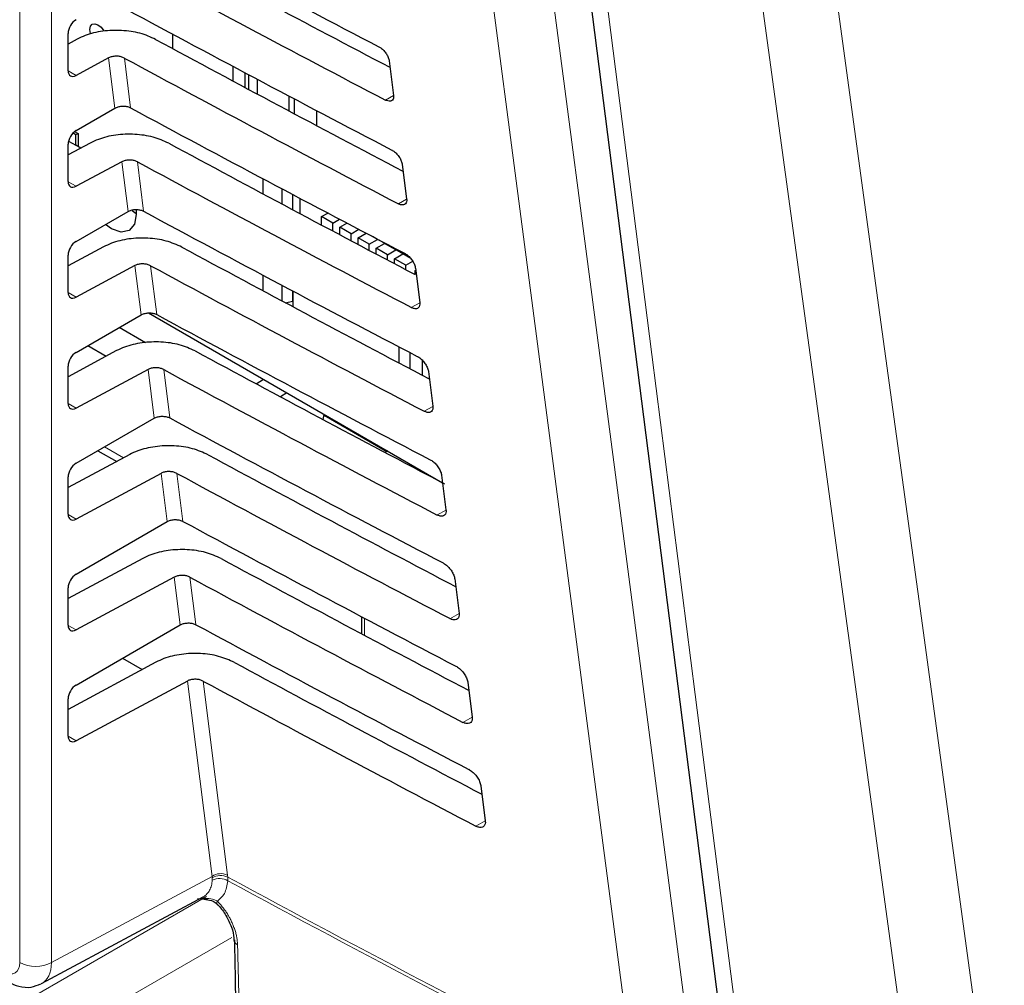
# Paper-space layout 'Blatt4' of a CAD drawing. Header units: millimetres. Extents: x 5 to 418, y 2 to 292.
# Tile 34 of 65: x 126 to 137, y 141 to 152. Entities that reach past the tile are written whole.
import ezdxf

# ---------------------------------------------------------------- set-up
doc = ezdxf.new("R2010")
doc.units = ezdxf.units.MM

psp = doc.layouts.new('Blatt4')

# ---------------------------------------------------------------- linework, layer by layer
at = {"color": 7, "linetype": 'Continuous', "lineweight": 18}
for p, q in [((126.464, 141.652), (126.464, 158.731)), ((126.814, 158.729), (126.814, 141.65)), ((127.515, 151.087), (127.445, 151.642)), ((127.619, 151.641), (127.688, 151.09)), ((126.997, 151.499), (127.086, 151.448)), ((130.592, 151.226), (130.503, 151.176)), ((127.66, 149.946), (127.59, 150.495)), ((127.763, 150.494), (127.832, 149.949)), ((126.997, 150.275), (127.086, 150.224)), ((130.736, 150.082), (130.645, 150.031)), ((127.804, 148.804), (127.735, 149.348)), ((127.908, 149.347), (127.977, 148.807)), ((126.997, 149.05), (127.086, 148.999)), ((130.881, 148.938), (130.788, 148.886)), ((127.948, 147.663), (127.88, 148.201)), ((128.053, 148.201), (128.121, 147.666)), ((126.997, 147.825), (127.086, 147.774)), ((131.026, 147.794), (130.93, 147.74)), ((127.4, 147.346), (127.61, 147.225)), ((128.092, 146.521), (128.025, 147.054)), ((128.198, 147.054), (128.265, 146.524)), ((126.997, 146.6), (127.086, 146.549)), ((131.171, 146.649), (131.072, 146.595)), ((128.236, 145.38), (128.17, 145.907)), ((128.343, 145.907), (128.409, 145.383)), ((131.315, 145.505), (131.215, 145.449)), ((130.272, 145.453), (130.272, 145.264)), ((126.997, 145.375), (127.086, 145.324)), ((128.587, 142.603), (128.315, 144.76)), ((128.488, 144.76), (128.759, 142.617)), ((131.46, 144.361), (131.357, 144.304)), ((126.997, 144.151), (127.086, 144.1)), ((131.605, 143.217), (131.5, 143.158)), ((126.814, 141.65), (128.587, 142.603)), ((128.59, 142.585), (128.587, 142.603)), ((128.59, 142.562), (128.59, 142.585)), ((128.759, 142.617), (128.761, 142.594)), ((128.761, 142.594), (128.762, 142.554)), ((126.461, 141.187), (128.527, 142.38)), ((128.804, 141.928), (126.726, 140.728))]:
    psp.add_line(p, q, dxfattribs=at)
at = {"color": 7, "linetype": 'Continuous', "lineweight": 25}
for p, q in [((126.997, 151.501), (126.997, 151.913)), ((127.098, 151.849), (126.997, 151.795)), ((128.151, 151.905), (128.151, 151.746)), ((127.445, 151.642), (127.086, 151.448)), ((130.543, 151.609), (130.592, 151.228)), ((128.819, 151.387), (128.819, 151.549)), ((128.949, 151.48), (128.949, 151.317)), ((128.993, 151.294), (128.993, 151.456)), ((129.084, 151.408), (129.084, 151.245)), ((129.44, 151.056), (129.44, 151.22)), ((129.493, 151.192), (129.493, 151.027)), ((127.086, 150.84), (127.515, 151.087)), ((129.74, 151.061), (129.74, 150.896)), ((127.07, 150.829), (127.107, 150.808)), ((127.002, 150.724), (127.084, 150.677)), ((127.053, 150.813), (127.084, 150.795)), ((127.084, 150.795), (127.107, 150.808)), ((127.084, 150.677), (127.084, 150.795)), ((127.107, 150.808), (127.107, 150.664)), ((127.243, 150.702), (126.997, 150.57)), ((126.997, 150.276), (126.997, 150.688)), ((127.138, 150.646), (127.084, 150.677)), ((127.59, 150.495), (127.086, 150.224)), ((130.688, 150.465), (130.736, 150.084)), ((129.147, 150.309), (129.147, 150.142)), ((129.361, 150.028), (129.361, 150.196)), ((129.475, 150.136), (129.475, 149.967)), ((129.555, 150.093), (129.555, 149.924)), ((127.704, 149.958), (127.751, 149.924)), ((127.086, 149.615), (127.66, 149.946)), ((129.797, 149.889), (129.866, 149.929)), ((129.92, 149.817), (129.797, 149.889)), ((129.797, 149.796), (129.797, 149.889)), ((129.92, 149.817), (129.996, 149.861)), ((129.92, 149.73), (129.92, 149.817)), ((129.998, 149.773), (130.077, 149.818)), ((130.122, 149.701), (129.998, 149.773)), ((129.998, 149.689), (129.998, 149.773)), ((130.122, 149.701), (130.207, 149.75)), ((130.122, 149.624), (130.122, 149.701)), ((130.2, 149.656), (130.288, 149.707)), ((130.2, 149.582), (130.2, 149.656)), ((130.324, 149.585), (130.2, 149.656)), ((130.324, 149.585), (130.415, 149.638)), ((130.415, 149.638), (130.36, 149.67)), ((130.415, 149.638), (130.415, 149.641)), ((130.428, 149.634), (130.775, 149.434)), ((127.388, 149.555), (126.997, 149.346)), ((130.324, 149.517), (130.324, 149.585)), ((130.401, 149.54), (130.493, 149.593)), ((130.401, 149.476), (130.401, 149.54)), ((130.525, 149.468), (130.401, 149.54)), ((130.493, 149.593), (130.493, 149.597)), ((130.617, 149.522), (130.493, 149.593)), ((130.525, 149.468), (130.617, 149.522)), ((130.617, 149.522), (130.617, 149.525)), ((126.997, 149.052), (126.997, 149.463)), ((130.525, 149.411), (130.525, 149.468)), ((130.603, 149.424), (130.695, 149.477)), ((130.603, 149.37), (130.603, 149.424)), ((130.727, 149.352), (130.603, 149.424)), ((130.695, 149.477), (130.695, 149.48)), ((130.781, 149.427), (130.695, 149.477)), ((127.735, 149.348), (127.086, 148.999)), ((130.727, 149.352), (130.803, 149.396)), ((130.727, 149.305), (130.727, 149.352)), ((130.833, 149.321), (130.881, 148.94)), ((129.147, 149.244), (129.147, 149.073)), ((130.829, 149.293), (130.836, 149.297)), ((130.829, 149.251), (130.829, 149.293)), ((129.361, 148.959), (129.361, 149.131)), ((129.475, 149.071), (129.475, 148.955)), ((129.479, 149.068), (129.479, 148.895)), ((129.399, 148.938), (129.475, 148.955)), ((129.473, 148.955), (129.479, 148.951)), ((129.475, 148.955), (129.479, 148.96)), ((127.086, 148.39), (127.804, 148.804)), ((127.886, 148.825), (131.133, 146.951)), ((127.854, 148.497), (127.563, 148.665)), ((127.215, 148.465), (127.419, 148.347)), ((130.655, 148.272), (130.655, 148.45)), ((127.533, 148.409), (126.997, 148.121)), ((130.774, 148.209), (130.774, 148.387)), ((126.997, 147.827), (126.997, 148.239)), ((130.907, 148.306), (130.907, 148.139)), ((127.88, 148.201), (127.086, 147.774)), ((130.978, 148.177), (131.026, 147.796)), ((129.075, 148.042), (129.156, 148.093)), ((129.414, 147.943), (129.342, 147.899)), ((129.813, 147.648), (129.826, 147.705)), ((129.824, 147.697), (130.519, 147.296)), ((127.086, 147.165), (127.948, 147.663)), ((127.678, 147.262), (126.997, 146.896)), ((127.327, 147.304), (127.534, 147.184)), ((130.528, 147.301), (130.499, 147.284)), ((128.025, 147.054), (127.086, 146.549)), ((131.122, 147.033), (131.17, 146.651)), ((126.997, 146.602), (126.997, 147.014)), ((127.086, 145.94), (128.092, 146.521)), ((127.822, 146.115), (126.997, 145.671)), ((128.17, 145.907), (127.086, 145.324)), ((131.267, 145.889), (131.315, 145.507)), ((126.997, 145.377), (126.997, 145.789)), ((130.236, 145.473), (130.236, 145.283)), ((127.086, 144.715), (128.236, 145.38)), ((127.967, 144.968), (126.997, 144.446)), ((127.598, 145.011), (127.815, 144.886)), ((128.315, 144.76), (127.086, 144.1)), ((131.412, 144.745), (131.46, 144.363)), ((126.997, 144.152), (126.997, 144.564)), ((131.556, 143.6), (131.605, 143.219)), ((126.705, 141.418), (128.488, 142.376)), ((128.428, 142.36), (128.538, 142.348))]:
    psp.add_line(p, q, dxfattribs=at)
at = {"color": 7, "linetype": 'Continuous', "lineweight": 18, "flags": 128}
for points in [[(132.157, 153.802), (133.042, 147.037), (133.926, 140.277)], [(133.262, 140.223), (133.163, 140.981), (132.766, 144.012), (131.492, 153.749)], [(132.844, 153.064), (132.964, 152.124), (133.443, 148.367), (133.922, 144.61), (134.555, 139.651)], [(136.516, 138.683), (136.387, 139.627), (135.871, 143.402), (135.355, 147.177), (134.675, 152.158)], [(135.495, 152.232), (135.964, 148.803), (136.432, 145.375), (137.337, 138.757)], [(128.642, 142.298), (128.64, 142.3), (128.639, 142.307), (128.641, 142.317), (128.646, 142.33)]]:
    psp.add_lwpolyline(points, dxfattribs=at)
at = {"color": 7, "linetype": 'Continuous', "lineweight": 25, "flags": 128}
for points in [[(132.631, 153.324), (132.788, 152.095), (134.342, 139.912)], [(127.247, 151.904), (127.244, 151.912), (127.237, 151.956), (127.244, 151.992), (127.264, 152.014), (127.293, 152.02), (127.327, 152.008), (127.362, 151.98), (127.391, 151.941), (127.393, 151.937)], [(127.748, 149.966), (127.751, 149.914), (127.73, 149.805), (127.671, 149.736), (127.582, 149.719), (127.477, 149.756), (127.412, 149.803)]]:
    psp.add_lwpolyline(points, dxfattribs=at)
at = {"color": 7, "linetype": 'Continuous', "lineweight": 18}
for centre, radius, start, end in [((128.685, 142.458), 0.175, 65.1129, 124.1357), ((128.683, 142.444), 0.169, 62.583, 123.4037), ((128.669, 142.406), 0.174, 57.9386, 117.0038), ((247.353, 362.299), 249.668, 241.64077, 242.80828), ((247.353, 362.252), 249.662, 241.64019, 242.80847), ((128.893, 141.906), 0.0637, 183.7199, 247.9823), ((126.641, 141.994), 0.385, 242.6565, 296.7662)]:
    psp.add_arc(centre, radius, start, end, dxfattribs=at)
at = {"color": 7, "linetype": 'Continuous', "lineweight": 25}
for centre, major_axis, ratio, start_param, end_param in [((298.312, 262.345), (250.093, 3.848), 0.587275, 3.950986, 3.967453), ((297.489, 254.136), (248.322, -3.689), 0.567125, 3.968625, 3.983579), ((297.488, 254.136), (248.827, -3.696), 0.567125, 3.968623, 3.985166), ((298.312, 261.12), (249.892, 3.845), 0.587275, 3.951027, 3.967493), ((127.087, 151.963), (0.064, 0.107), 0.587369, 0.811807, 2.36515), ((297.489, 252.912), (248.122, -3.686), 0.567125, 3.968666, 3.983632), ((297.488, 252.911), (248.626, -3.693), 0.567125, 3.968664, 3.985207), ((127.087, 151.551), (0.064, 0.107), 0.587369, 2.36515, 3.918493), ((298.311, 259.895), (249.691, 3.842), 0.587275, 3.951067, 3.967532), ((127.087, 150.738), (0.064, 0.107), 0.587369, 0.811807, 2.36515), ((297.49, 251.687), (247.921, -3.683), 0.567125, 3.968707, 3.983625), ((297.489, 251.687), (248.425, -3.69), 0.567125, 3.968705, 3.985247), ((127.087, 150.327), (0.064, 0.107), 0.587369, 2.36515, 3.918493), ((298.311, 258.67), (249.491, 3.839), 0.587275, 3.951108, 3.967572), ((127.087, 149.514), (0.064, 0.107), 0.587369, 0.811807, 2.36515), ((297.49, 250.462), (247.72, -3.68), 0.567125, 3.968748, 3.983739), ((297.489, 250.462), (248.225, -3.687), 0.567125, 3.968746, 3.985287), ((127.087, 149.102), (0.064, 0.107), 0.587369, 2.36515, 3.918493), ((298.311, 257.445), (249.29, 3.836), 0.587275, 3.951149, 3.967612), ((127.087, 148.289), (0.064, 0.107), 0.587369, 0.811807, 2.36515), ((297.49, 249.238), (247.519, -3.677), 0.567125, 3.968789, 3.983923), ((297.489, 249.237), (248.024, -3.684), 0.567125, 3.968787, 3.985327), ((127.087, 147.877), (0.064, 0.107), 0.587369, 2.36515, 3.918493), ((298.31, 256.22), (249.089, 3.833), 0.587275, 3.951189, 3.967652), ((297.491, 248.013), (247.319, -3.674), 0.567125, 3.96883, 3.983847), ((127.087, 147.064), (0.064, 0.107), 0.587369, 0.811807, 2.36515), ((297.49, 248.013), (247.823, -3.681), 0.567125, 3.968828, 3.985368), ((127.087, 146.652), (0.064, 0.107), 0.587369, 2.36515, 3.918493), ((298.31, 254.995), (248.888, 3.83), 0.587275, 3.95123, 3.967692), ((297.491, 246.789), (247.118, -3.671), 0.567125, 3.968872, 3.983901), ((127.087, 145.839), (0.064, 0.107), 0.587369, 0.811807, 2.36515), ((297.49, 246.788), (247.622, -3.679), 0.567125, 3.96887, 3.985408), ((127.087, 145.427), (0.064, 0.107), 0.587369, 2.36515, 3.918493), ((298.31, 253.77), (248.688, 3.827), 0.587275, 3.951271, 3.967733), ((297.491, 245.564), (246.917, -3.668), 0.567125, 3.968913, 3.983955), ((297.49, 245.564), (247.422, -3.676), 0.567125, 3.968911, 3.985449), ((127.087, 144.614), (0.064, 0.107), 0.587369, 0.811807, 2.36515), ((127.087, 144.203), (0.064, 0.107), 0.587369, 2.36515, 3.918493)]:
    psp.add_ellipse(centre, major_axis=major_axis, ratio=ratio, start_param=start_param, end_param=end_param, dxfattribs=at)
at = {"color": 7, "linetype": 'Continuous', "lineweight": 18}
for centre, major_axis, ratio, start_param, end_param in [((126.287, 141.754), (-0.125, 0.217), 0.577206, 2.356428, 3.92692), ((126.464, 141.856), (-0.243, 0.437), 0.577293, 3.119125, 3.935643)]:
    psp.add_ellipse(centre, major_axis=major_axis, ratio=ratio, start_param=start_param, end_param=end_param, dxfattribs=at)
at = {"color": 7, "linetype": 'Continuous', "lineweight": 25}
for points, knots in [([(127.964, 151.847), (127.909, 151.872), (127.798, 151.921), (127.588, 151.951), (127.377, 151.943), (127.209, 151.903), (127.127, 151.863), (127.098, 151.849)], [0, 0, 0, 0, 0.218789, 0.437534, 0.657515, 0.879913, 1, 1, 1, 1]), ([(130.429, 151.766), (130.434, 151.763), (130.45, 151.754), (130.477, 151.732), (130.507, 151.697), (130.53, 151.657), (130.541, 151.627), (130.543, 151.612), (130.543, 151.609)], [0, 0, 0, 0, 0.0847194, 0.2969209, 0.5104279, 0.7260526, 0.9432708, 1, 1, 1, 1]), ([(127.619, 151.641), (127.607, 151.646), (127.585, 151.656), (127.543, 151.662), (127.501, 151.66), (127.468, 151.652), (127.451, 151.644), (127.445, 151.642)], [0, 0, 0, 0, 0.218789, 0.4375337, 0.6575145, 0.8799115, 1, 1, 1, 1]), ([(130.592, 151.228), (130.592, 151.223), (130.593, 151.207), (130.588, 151.184), (130.571, 151.166), (130.544, 151.162), (130.52, 151.168), (130.506, 151.175), (130.503, 151.176)], [0, 0, 0, 0, 0.089099, 0.305978, 0.521493, 0.734878, 0.946728, 1, 1, 1, 1]), ([(127.515, 151.087), (127.527, 151.093), (127.549, 151.103), (127.591, 151.11), (127.634, 151.109), (127.667, 151.101), (127.683, 151.093), (127.688, 151.09)], [0, 0, 0, 0, 0.22363, 0.447283, 0.670251, 0.891793, 1, 1, 1, 1]), ([(128.109, 150.7), (128.054, 150.725), (127.942, 150.774), (127.733, 150.804), (127.522, 150.796), (127.354, 150.756), (127.272, 150.716), (127.243, 150.702)], [0, 0, 0, 0, 0.218795, 0.437546, 0.657533, 0.879937, 1, 1, 1, 1]), ([(130.571, 150.625), (130.576, 150.623), (130.592, 150.614), (130.621, 150.59), (130.652, 150.554), (130.675, 150.514), (130.685, 150.483), (130.688, 150.468), (130.688, 150.465)], [0, 0, 0, 0, 0.088008, 0.300233, 0.513775, 0.729433, 0.94667, 1, 1, 1, 1]), ([(127.763, 150.494), (127.752, 150.499), (127.73, 150.509), (127.688, 150.515), (127.646, 150.513), (127.612, 150.506), (127.596, 150.498), (127.59, 150.495)], [0, 0, 0, 0, 0.218795, 0.437546, 0.657532, 0.879936, 1, 1, 1, 1]), ([(130.736, 150.084), (130.737, 150.079), (130.738, 150.062), (130.733, 150.038), (130.714, 150.02), (130.687, 150.016), (130.662, 150.023), (130.648, 150.03), (130.645, 150.031)], [0, 0, 0, 0, 0.0923202, 0.3091766, 0.5246593, 0.7380145, 0.9498505, 1, 1, 1, 1]), ([(127.66, 149.946), (127.671, 149.951), (127.693, 149.962), (127.735, 149.969), (127.778, 149.967), (127.811, 149.959), (127.827, 149.951), (127.832, 149.949)], [0, 0, 0, 0, 0.2236359, 0.4472952, 0.6702687, 0.8918166, 1, 1, 1, 1]), ([(128.254, 149.553), (128.199, 149.578), (128.087, 149.627), (127.878, 149.657), (127.667, 149.649), (127.499, 149.609), (127.417, 149.569), (127.388, 149.555)], [0, 0, 0, 0, 0.2188012, 0.4375582, 0.6575514, 0.8799612, 1, 1, 1, 1]), ([(130.713, 149.485), (130.718, 149.482), (130.735, 149.473), (130.764, 149.449), (130.796, 149.412), (130.82, 149.37), (130.83, 149.339), (130.832, 149.324), (130.833, 149.321)], [0, 0, 0, 0, 0.091132, 0.3033806, 0.5169544, 0.7326451, 0.9498996, 1, 1, 1, 1]), ([(127.908, 149.347), (127.897, 149.352), (127.875, 149.362), (127.833, 149.368), (127.791, 149.367), (127.757, 149.359), (127.741, 149.351), (127.735, 149.348)], [0, 0, 0, 0, 0.218801, 0.437558, 0.657551, 0.87996, 1, 1, 1, 1]), ([(130.881, 148.94), (130.881, 148.934), (130.883, 148.917), (130.877, 148.893), (130.858, 148.874), (130.83, 148.87), (130.805, 148.877), (130.79, 148.884), (130.788, 148.886)], [0, 0, 0, 0, 0.09538, 0.312215, 0.527668, 0.740995, 0.952818, 1, 1, 1, 1]), ([(127.804, 148.804), (127.815, 148.81), (127.837, 148.82), (127.88, 148.827), (127.922, 148.826), (127.955, 148.818), (127.971, 148.81), (127.977, 148.807)], [0, 0, 0, 0, 0.223642, 0.447307, 0.670287, 0.89184, 1, 1, 1, 1]), ([(128.399, 148.406), (128.343, 148.431), (128.232, 148.481), (128.023, 148.51), (127.812, 148.502), (127.644, 148.462), (127.561, 148.422), (127.533, 148.409)], [0, 0, 0, 0, 0.218807, 0.43757, 0.65757, 0.879985, 1, 1, 1, 1]), ([(130.855, 148.345), (130.86, 148.342), (130.878, 148.332), (130.908, 148.307), (130.94, 148.269), (130.964, 148.226), (130.975, 148.195), (130.977, 148.18), (130.978, 148.177)], [0, 0, 0, 0, 0.094104, 0.306375, 0.51998, 0.735701, 0.952973, 1, 1, 1, 1]), ([(128.053, 148.201), (128.042, 148.206), (128.02, 148.215), (127.978, 148.221), (127.936, 148.22), (127.902, 148.212), (127.886, 148.204), (127.88, 148.201)], [0, 0, 0, 0, 0.2188069, 0.4375695, 0.6575686, 0.8799842, 1, 1, 1, 1]), ([(131.026, 147.796), (131.026, 147.79), (131.028, 147.772), (131.021, 147.747), (131.002, 147.729), (130.973, 147.724), (130.947, 147.731), (130.933, 147.739), (130.93, 147.74)], [0, 0, 0, 0, 0.098292, 0.315106, 0.53053, 0.74383, 0.955641, 1, 1, 1, 1]), ([(127.948, 147.663), (127.959, 147.668), (127.982, 147.679), (128.024, 147.685), (128.067, 147.684), (128.1, 147.676), (128.116, 147.668), (128.121, 147.666)], [0, 0, 0, 0, 0.223648, 0.447319, 0.670304, 0.891864, 1, 1, 1, 1]), ([(128.544, 147.259), (128.488, 147.284), (128.377, 147.334), (128.168, 147.363), (127.956, 147.355), (127.789, 147.315), (127.706, 147.276), (127.678, 147.262)], [0, 0, 0, 0, 0.218813, 0.437582, 0.657588, 0.88001, 1, 1, 1, 1]), ([(130.997, 147.205), (131.002, 147.202), (131.02, 147.192), (131.051, 147.166), (131.084, 147.127), (131.109, 147.083), (131.12, 147.051), (131.122, 147.035), (131.122, 147.033)], [0, 0, 0, 0, 0.096934, 0.309226, 0.522862, 0.738613, 0.9559, 1, 1, 1, 1]), ([(128.198, 147.054), (128.187, 147.059), (128.165, 147.069), (128.123, 147.074), (128.081, 147.073), (128.047, 147.065), (128.031, 147.057), (128.025, 147.054)], [0, 0, 0, 0, 0.218813, 0.437581, 0.657587, 0.880009, 1, 1, 1, 1]), ([(131.17, 146.651), (131.171, 146.646), (131.172, 146.627), (131.166, 146.601), (131.146, 146.583), (131.116, 146.578), (131.09, 146.586), (131.075, 146.593), (131.072, 146.595)], [0, 0, 0, 0, 0.1010655, 0.3178599, 0.533256, 0.7465312, 0.9583308, 1, 1, 1, 1]), ([(128.092, 146.521), (128.103, 146.527), (128.126, 146.537), (128.168, 146.544), (128.211, 146.542), (128.244, 146.534), (128.26, 146.527), (128.265, 146.524)], [0, 0, 0, 0, 0.223654, 0.447331, 0.670322, 0.891888, 1, 1, 1, 1]), ([(128.689, 146.113), (128.633, 146.137), (128.522, 146.187), (128.313, 146.217), (128.101, 146.208), (127.934, 146.168), (127.851, 146.129), (127.822, 146.115)], [0, 0, 0, 0, 0.218819, 0.437594, 0.657606, 0.880034, 1, 1, 1, 1]), ([(131.138, 146.065), (131.144, 146.062), (131.163, 146.051), (131.195, 146.024), (131.228, 145.984), (131.254, 145.939), (131.264, 145.907), (131.267, 145.891), (131.267, 145.889)], [0, 0, 0, 0, 0.099632, 0.311946, 0.52561, 0.741389, 0.958692, 1, 1, 1, 1]), ([(128.343, 145.907), (128.332, 145.912), (128.31, 145.922), (128.268, 145.928), (128.226, 145.926), (128.192, 145.918), (128.176, 145.91), (128.17, 145.907)], [0, 0, 0, 0, 0.218819, 0.437593, 0.657605, 0.880033, 1, 1, 1, 1]), ([(131.315, 145.507), (131.316, 145.501), (131.317, 145.482), (131.31, 145.456), (131.29, 145.437), (131.259, 145.433), (131.232, 145.44), (131.217, 145.448), (131.215, 145.449)], [0, 0, 0, 0, 0.10371, 0.320486, 0.535856, 0.749107, 0.960896, 1, 1, 1, 1]), ([(128.236, 145.38), (128.248, 145.385), (128.27, 145.396), (128.312, 145.402), (128.355, 145.401), (128.388, 145.393), (128.404, 145.385), (128.409, 145.383)], [0, 0, 0, 0, 0.22366, 0.447343, 0.67034, 0.891912, 1, 1, 1, 1]), ([(128.834, 144.966), (128.778, 144.99), (128.667, 145.04), (128.458, 145.07), (128.246, 145.061), (128.078, 145.021), (127.996, 144.982), (127.967, 144.968)], [0, 0, 0, 0, 0.218825, 0.437606, 0.657624, 0.880059, 1, 1, 1, 1]), ([(131.28, 144.925), (131.286, 144.921), (131.306, 144.91), (131.338, 144.883), (131.373, 144.842), (131.398, 144.796), (131.409, 144.763), (131.411, 144.747), (131.412, 144.745)], [0, 0, 0, 0, 0.102208, 0.314542, 0.528235, 0.744041, 0.961357, 1, 1, 1, 1]), ([(128.488, 144.76), (128.477, 144.765), (128.455, 144.775), (128.413, 144.781), (128.37, 144.779), (128.337, 144.771), (128.32, 144.763), (128.315, 144.76)], [0, 0, 0, 0, 0.2188249, 0.4376055, 0.657623, 0.8800574, 1, 1, 1, 1]), ([(131.46, 144.363), (131.46, 144.357), (131.462, 144.337), (131.455, 144.31), (131.434, 144.291), (131.402, 144.287), (131.375, 144.295), (131.36, 144.303), (131.357, 144.304)], [0, 0, 0, 0, 0.106236, 0.322993, 0.538338, 0.751567, 0.963346, 1, 1, 1, 1]), ([(131.422, 143.785), (131.428, 143.781), (131.448, 143.77), (131.482, 143.741), (131.517, 143.699), (131.543, 143.652), (131.554, 143.619), (131.556, 143.603), (131.556, 143.6)], [0, 0, 0, 0, 0.104669, 0.317023, 0.530743, 0.746575, 0.963905, 1, 1, 1, 1]), ([(131.605, 143.219), (131.605, 143.212), (131.607, 143.192), (131.599, 143.165), (131.577, 143.145), (131.545, 143.141), (131.517, 143.149), (131.502, 143.157), (131.5, 143.158)], [0, 0, 0, 0, 0.108649, 0.325389, 0.54071, 0.753917, 0.965688, 1, 1, 1, 1]), ([(128.518, 142.348), (128.546, 142.343), (128.592, 142.336), (128.635, 142.307), (128.648, 142.291), (128.651, 142.287)], [0, 0, 0, 0, 0.54369, 0.884884, 1, 1, 1, 1]), ([(128.641, 142.297), (128.647, 142.292), (128.684, 142.256), (128.745, 142.169), (128.805, 142.044), (128.83, 141.946), (128.828, 141.91), (128.827, 141.902)], [0, 0, 0, 0, 0.050198, 0.338746, 0.635183, 0.927589, 1, 1, 1, 1]), ([(128.834, 141.902), (128.837, 141.742), (128.875, 139.857), (128.938, 137.988), (128.996, 136.279)], [0, 0, 0, 0, 0.085161, 1, 1, 1, 1]), ([(126.339, 141.435), (126.377, 141.417), (126.455, 141.38), (126.584, 141.37), (126.662, 141.402), (126.697, 141.417)], [0, 0, 0, 0, 0.3336973, 0.697753, 1, 1, 1, 1])]:
    psp.add_open_spline(points, degree=3, knots=knots, dxfattribs=at)
at = {"color": 7, "linetype": 'Continuous', "lineweight": 18}
for points, knots in [([(128.488, 142.377), (128.49, 142.377), (128.498, 142.381), (128.513, 142.392), (128.531, 142.408), (128.547, 142.428), (128.561, 142.45), (128.572, 142.474), (128.581, 142.501), (128.587, 142.53), (128.589, 142.551), (128.59, 142.562)], [0, 0, 0, 0, 0.025228, 0.144895, 0.265397, 0.38853, 0.512573, 0.632266, 0.752793, 0.875944, 1, 1, 1, 1]), ([(128.762, 142.554), (128.753, 142.503), (128.736, 142.406), (128.675, 142.354), (128.646, 142.33)], [0, 0, 0, 0, 0.518965, 1, 1, 1, 1]), ([(128.461, 142.362), (128.465, 142.361), (128.48, 142.36), (128.495, 142.36), (128.506, 142.359)], [0, 0, 0, 0, 0.3044, 1, 1, 1, 1]), ([(128.506, 142.359), (128.535, 142.359), (128.584, 142.359), (128.629, 142.338), (128.646, 142.33)], [0, 0, 0, 0, 0.616269, 1, 1, 1, 1]), ([(128.646, 142.33), (128.651, 142.325), (128.665, 142.31), (128.687, 142.284), (128.713, 142.251), (128.734, 142.223), (128.755, 142.19), (128.776, 142.155), (128.799, 142.112), (128.814, 142.077), (128.829, 142.042), (128.842, 142.005), (128.854, 141.961), (128.861, 141.927), (128.867, 141.889), (128.868, 141.865), (128.869, 141.847)], [0, 0, 0, 0, 0.036366, 0.109432, 0.183139, 0.257497, 0.294867, 0.385724, 0.471357, 0.550994, 0.589653, 0.680566, 0.766253, 0.845941, 0.884625, 1, 1, 1, 1]), ([(128.869, 141.847), (128.871, 141.78), (128.879, 141.445), (128.915, 140.038), (129.013, 136.56), (129.2, 131.232), (129.468, 125.104), (129.686, 121.124), (129.789, 119.248)], [0, 0, 0, 0, 0.0088086, 0.044043, 0.1849809, 0.4668597, 0.7487682, 1, 1, 1, 1])]:
    psp.add_open_spline(points, degree=3, knots=knots, dxfattribs=at)

doc.saveas('drawing.dxf')
